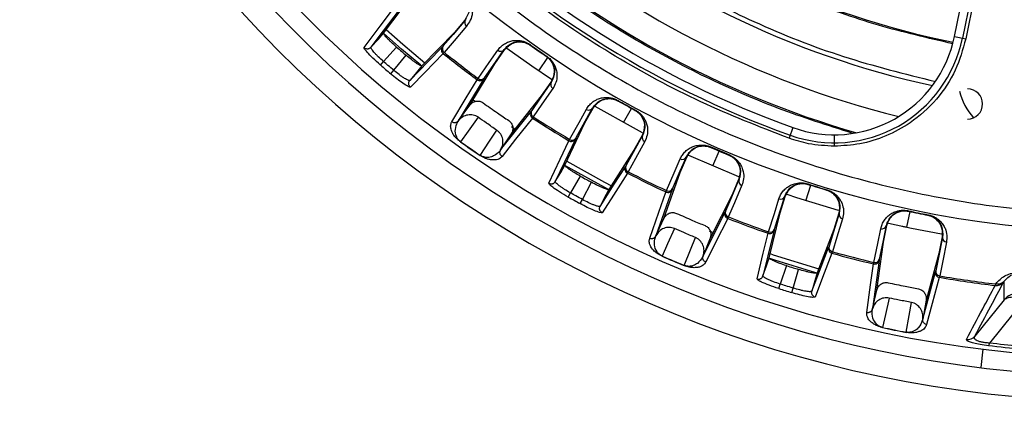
# Model space of a CAD drawing. Header units: millimetres. Extents: x -266 to 52, y 0 to 428.
# Tile 2 of 24: x -202 to -98, y 175 to 215. Entities that reach past the tile are written whole.
import ezdxf

# ---------------------------------------------------------------- set-up
doc = ezdxf.new("R2010")
doc.units = ezdxf.units.MM

msp = doc.modelspace()

# ---------------------------------------------------------------- linework, layer by layer
at = {"color": 7, "linetype": 'Continuous', "lineweight": 25}
for p, q in [((-103.35, 213.17), (-99.58, 231.68)), ((-98.74, 231.51), (-102.51, 213)), ((-98.4, 231.44), (-102.16, 212.93)), ((-163.86, 213.53), (-160.89, 217.49)), ((-155.26, 214.91), (-156.36, 213.61)), ((-155.16, 214.95), (-155.26, 214.91)), ((-156.36, 213.61), (-159.81, 210.07)), ((-103.35, 213.17), (-102.16, 212.93)), ((-162.49, 212.06), (-163.87, 210.53)), ((-148.32, 212.31), (-148.35, 212.27)), ((-162.78, 209.59), (-161.48, 211.19)), ((-157.44, 211.49), (-157.54, 211.37)), ((-152.07, 210.29), (-151.04, 211.76)), ((-147.4, 209.52), (-146.45, 210.94)), ((-146.57, 211.09), (-146.59, 211.06)), ((-164.2, 210.15), (-163.87, 210.53)), ((-154.73, 205.89), (-152.07, 210.29)), ((-163.1, 209.21), (-162.78, 209.59)), ((-153.94, 208.59), (-153.85, 208.72)), ((-161.08, 208.51), (-161.17, 208.5)), ((-153.24, 208.7), (-155.91, 204.26)), ((-146.13, 208.35), (-147.14, 206.88)), ((-146.09, 208.33), (-146.13, 208.35)), ((-147.14, 206.88), (-150.34, 202.85)), ((-155.91, 204.26), (-154.73, 205.89)), ((-154.38, 206.47), (-154.1, 206.27)), ((-139.01, 206.39), (-139.03, 206.36)), ((-151.45, 201.17), (-148.23, 205.22)), ((-147.99, 204.66), (-148.08, 204.53)), ((-142.53, 204.01), (-141.66, 205.58)), ((-138.43, 204.05), (-137.6, 205.56)), ((-137.17, 205.38), (-137.19, 205.34)), ((-155.91, 204.26), (-155.91, 204.26)), ((-150.31, 203.64), (-149.9, 203.37)), ((-144.64, 199.54), (-142.53, 204.01)), ((-120.48, 203.52), (-120.89, 202.39)), ((-150.33, 202.85), (-151.45, 201.17)), ((-136.45, 202.7), (-137.32, 201.13)), ((-136.41, 202.68), (-136.45, 202.7)), ((-116.09, 202.76), (-116.09, 201.55)), ((-144.22, 202.13), (-144.14, 202.27)), ((-129.18, 201.47), (-129.19, 201.43)), ((-153.62, 200.57), (-153.61, 200.58)), ((-151.45, 201.17), (-151.45, 201.16)), ((-137.32, 201.13), (-139.98, 196.96)), ((-132.44, 198.75), (-131.73, 200.39)), ((-126.21, 198.32), (-131.51, 200.58)), ((-128.97, 199.46), (-128.29, 201.04)), ((-127.21, 200.63), (-127.23, 200.59)), ((-143.01, 198.38), (-144.05, 196.6)), ((-137.94, 198.84), (-138.02, 198.7)), ((-134.16, 193.9), (-132.44, 198.75)), ((-142.79, 195.9), (-141.84, 197.73)), ((-126.23, 198.04), (-126.93, 196.39)), ((-126.19, 198.02), (-126.23, 198.04)), ((-119.11, 195.78), (-118.59, 197.42)), ((-118.86, 197.55), (-118.88, 197.51)), ((-144.29, 196.16), (-144.05, 196.6)), ((-133.26, 196.95), (-134.99, 192.07)), ((-133.93, 196.7), (-133.86, 196.85)), ((-126.93, 196.39), (-129.25, 191.8)), ((-121.84, 194.51), (-121.3, 196.22)), ((-116.86, 196.93), (-116.87, 196.89)), ((-143.03, 195.47), (-142.79, 195.9)), ((-140.91, 195.18), (-140.99, 195.16)), ((-129.99, 189.93), (-127.66, 194.55)), ((-123, 189.71), (-121.84, 194.51)), ((-115.62, 194.45), (-116.14, 192.74)), ((-115.57, 194.44), (-115.62, 194.45)), ((-108.09, 194.63), (-108.44, 192.98)), ((-108.24, 194.71), (-108.25, 194.67)), ((-106.15, 194.28), (-106.16, 194.24)), ((-134.99, 192.07), (-134.16, 193.9)), ((-127.32, 194.05), (-127.38, 193.9)), ((-110.89, 191.39), (-110.53, 193.14)), ((-134.99, 192.06), (-134.99, 192.07)), ((-129.35, 192.57), (-128.93, 192.4)), ((-123.11, 192.33), (-123.06, 192.48)), ((-116.14, 192.74), (-117.92, 188.12)), ((-129.24, 191.81), (-129.99, 189.93)), ((-111.59, 186.29), (-110.89, 191.39)), ((-104.66, 191.94), (-105.01, 190.19)), ((-104.62, 191.93), (-104.66, 191.94)), ((-129.99, 189.93), (-130, 189.92)), ((-116.29, 190.37), (-116.34, 190.22)), ((-105.01, 190.19), (-106.36, 185.22)), ((-132, 188.91), (-132, 188.92)), ((-121.17, 188.9), (-121.83, 186.94)), ((-111.33, 189.46), (-112.04, 184.33)), ((-111.93, 189.08), (-111.9, 189.24)), ((-120.46, 186.52), (-119.89, 188.5)), ((-106.72, 183.24), (-105.36, 188.24)), ((-121.98, 186.47), (-121.83, 186.94)), ((-104.92, 187.81), (-104.96, 187.66)), ((-99.04, 186.8), (-98.97, 186.95)), ((-98.1, 187.22), (-98.07, 187.26)), ((-98.07, 185.28), (-98.07, 187.26)), ((-120.6, 186.04), (-120.46, 186.52)), ((-118.47, 186.19), (-118.55, 186.15)), ((-112.04, 184.33), (-111.59, 186.29)), ((-106.36, 185.23), (-106.72, 183.24)), ((-98.07, 185.28), (-101.19, 181.43)), ((-95.85, 185.38), (-99.64, 180.69)), ((-112.04, 184.32), (-112.04, 184.33)), ((-106.72, 183.24), (-106.72, 183.23)), ((-108.48, 181.83), (-108.48, 181.85)), ((-100.33, 180.04), (-100.56, 178.1))]:
    msp.add_line(p, q, dxfattribs=at)
at = {"color": 7, "linetype": 'Continuous', "lineweight": 25, "flags": 128}
for points in [[(-165.91, 212), (-164.22, 214.25), (-162.92, 215.98)], [(-162.22, 216.01), (-163.89, 213.79), (-165.2, 212.04)], [(-155.16, 214.95), (-156.49, 213.39), (-157.54, 212.17)], [(-155.06, 214.28), (-156.38, 212.73), (-157.44, 211.49)], [(-165.2, 212.04), (-164.45, 212.87), (-163.86, 213.53)], [(-159.92, 210.12), (-161.97, 211.84), (-163.88, 213.52)], [(-163.58, 213.92), (-161.81, 212.37), (-159.47, 210.4)], [(-165.2, 211.95), (-165.2, 212.04), (-165.2, 212.04), (-165.2, 212.04)], [(-161.08, 208.51), (-159.14, 210.51), (-157.61, 212.08)], [(-146.06, 208.63), (-148.13, 210.02), (-150.79, 211.91)], [(-148.35, 212.27), (-148.32, 212.26), (-148.3, 212.24)], [(-157.54, 211.37), (-159.46, 209.39), (-161.01, 207.81)], [(-153.85, 208.72), (-152.67, 210.41), (-151.76, 211.71)], [(-153.17, 208.79), (-152, 210.47), (-151.08, 211.79)], [(-151.04, 211.76), (-151.06, 211.78), (-151.08, 211.79)], [(-146.64, 211.08), (-146.61, 211.07), (-146.59, 211.06)], [(-159.81, 210.07), (-160.52, 209.2), (-161.08, 208.51)], [(-156.61, 204.15), (-155.1, 206.66), (-153.94, 208.59)], [(-146.09, 208.33), (-147.25, 206.64), (-148.16, 205.32)], [(-145.92, 207.67), (-147.07, 206), (-147.99, 204.66)], [(-154.73, 205.89), (-154.72, 205.89), (-154.72, 205.9)], [(-143.48, 202.41), (-142.48, 204.2), (-141.7, 205.6)], [(-141.66, 205.58), (-141.68, 205.59), (-141.7, 205.6)], [(-136.41, 202.98), (-137.38, 203.49), (-141.42, 205.75)], [(-153.82, 204.61), (-154.88, 203.16), (-155.7, 202.03)], [(-144.14, 202.27), (-143.14, 204.07), (-142.37, 205.46)], [(-148.08, 204.53), (-149.87, 202.28), (-151.3, 200.47)], [(-153.61, 200.58), (-152.63, 202.07), (-151.85, 203.24)], [(-136.41, 202.68), (-137.4, 200.89), (-138.17, 199.48)], [(-146.34, 197.63), (-145.14, 200.17), (-144.22, 202.13)], [(-143.53, 202.31), (-144.72, 199.79), (-145.66, 197.81)], [(-136.18, 202.04), (-137.16, 200.26), (-137.94, 198.84)], [(-129.19, 201.43), (-129.17, 201.42), (-129.14, 201.41)], [(-133.22, 197.05), (-132.41, 198.93), (-131.77, 200.41)], [(-131.73, 200.39), (-131.75, 200.4), (-131.77, 200.41)], [(-127.28, 200.61), (-127.25, 200.6), (-127.23, 200.59)], [(-145.66, 197.81), (-145.09, 198.78), (-144.64, 199.54)], [(-140.1, 197), (-140.41, 197.16), (-144.66, 199.52)], [(-144.44, 199.98), (-140.43, 197.74), (-139.71, 197.36)], [(-140.91, 195.18), (-139.41, 197.53), (-138.23, 199.37)], [(-133.86, 196.85), (-133.05, 198.74), (-132.42, 200.2)], [(-138.02, 198.7), (-139.5, 196.38), (-140.7, 194.51)], [(-145.63, 197.73), (-145.66, 197.81), (-145.66, 197.81), (-145.66, 197.81)], [(-126.19, 198.02), (-126.99, 196.14), (-127.61, 194.66)], [(-125.89, 197.41), (-126.68, 195.54), (-127.32, 194.05)], [(-118.88, 197.51), (-118.85, 197.51), (-118.83, 197.5)], [(-139.98, 196.96), (-140.5, 195.97), (-140.91, 195.18)], [(-135.65, 191.82), (-134.68, 194.58), (-133.93, 196.7)], [(-122.44, 192.75), (-121.82, 194.7), (-121.34, 196.24)], [(-121.3, 196.22), (-121.32, 196.23), (-121.34, 196.24)], [(-115.64, 194.73), (-120.05, 196.08), (-121.09, 196.43)], [(-116.92, 196.9), (-116.89, 196.9), (-116.87, 196.89)], [(-123.06, 192.48), (-122.44, 194.44), (-121.96, 195.96)], [(-115.57, 194.44), (-116.18, 192.48), (-116.65, 190.95)], [(-134.16, 193.9), (-134.15, 193.9), (-134.15, 193.9)], [(-127.38, 193.9), (-128.67, 191.34), (-129.72, 189.28)], [(-115.22, 193.86), (-115.82, 191.92), (-116.29, 190.37)], [(-111.31, 189.57), (-110.89, 191.57), (-110.57, 193.15)], [(-110.53, 193.14), (-110.55, 193.14), (-110.57, 193.15)], [(-104.73, 192.23), (-107.9, 192.84), (-110.35, 193.37)], [(-133.02, 192.82), (-133.75, 191.2), (-134.34, 189.92)], [(-124.28, 187.5), (-123.62, 190.23), (-123.11, 192.33)], [(-122.47, 192.64), (-123.13, 189.93), (-123.65, 187.81)], [(-111.9, 189.24), (-111.49, 191.25), (-111.16, 192.81)], [(-132, 188.92), (-131.33, 190.58), (-130.81, 191.88)], [(-104.62, 191.93), (-105.02, 189.93), (-105.34, 188.35)], [(-104.2, 191.39), (-104.6, 189.4), (-104.92, 187.81)], [(-122.9, 190.18), (-122.56, 190.06), (-117.73, 188.56)], [(-118.47, 186.19), (-117.47, 188.79), (-116.69, 190.83)], [(-116.34, 190.22), (-117.33, 187.64), (-118.13, 185.57)], [(-123.65, 187.81), (-123.29, 188.87), (-123, 189.71)], [(-118.03, 188.13), (-122.4, 189.48), (-123.02, 189.69)], [(-112.64, 183.95), (-112.24, 186.85), (-111.93, 189.08)], [(-117.92, 188.12), (-118.23, 187.04), (-118.47, 186.19)], [(-123.61, 187.73), (-123.65, 187.81), (-123.65, 187.81), (-123.65, 187.81)], [(-104.96, 187.66), (-105.71, 184.89), (-106.31, 182.66)], [(-98.97, 186.95), (-98.96, 186.97), (-98.94, 186.99)], [(-111.59, 186.29), (-111.59, 186.29), (-111.59, 186.3)], [(-110.26, 185.47), (-110.66, 183.73), (-110.97, 182.36)], [(-108.48, 181.85), (-108.16, 183.61), (-107.91, 184.99)]]:
    msp.add_lwpolyline(points, dxfattribs=at)
at = {"color": 7, "linetype": 'Continuous', "lineweight": 25}
for centre, radius, start, end in [((-85.47, 301.03), 126.5, 187.2091, 353.19), ((-85.47, 301.03), 123.85, 186.9563, 353.0437), ((-85.47, 301.03), 121.89, 187.0686, 352.9314), ((-85.47, 301.03), 121.89, 187.0689, 352.9311), ((-85.47, 301.03), 108.52, 187.9447, 352.0553), ((-85.47, 301.03), 104.45, 199.7497, 250.2503), ((-85.47, 301.03), 103.6, 199.7497, 250.2503), ((-85.47, 301.03), 90.29, 230.9145, 258.4903), ((-85.47, 301.03), 95.23, 230.1613, 257.7489), ((-85.47, 301.03), 99.23, 229.4434, 256.1282), ((-85.47, 301.03), 102.05, 228.7748, 253.9142), ((-154.78, 214.67), 0.483, 143.6179, 233.3501), ((-116.09, 215.76), 13.85, 250.2503, 348.5), ((-116.09, 215.76), 13, 250.2503, 348.5), ((-157.23, 211.76), 0.499, 140.9457, 231.2871), ((-157.15, 211.88), 0.483, 143.6151, 233.3043), ((-85.47, 301.03), 108.73, 234.6862, 235.8106), ((-85.47, 301.03), 115.03, 231.207, 233.4746), ((-85.47, 301.03), 114.87, 231.2095, 233.4721), ((-151.45, 212.09), 0.483, 231.3326, 321.0719), ((-85.47, 301.03), 120.23, 229.099, 229.7849), ((-153.54, 209.1), 0.483, 231.3785, 321.0748), ((-153.64, 208.99), 0.499, 233.3945, 323.7446), ((-145.67, 208.08), 0.483, 149.4249, 239.1642), ((-96.8, 208.72), 6.15, 192.4929, 222.5748), ((-101.97, 206.03), 1.6, 270, 90), ((-142.1, 205.86), 0.483, 237.1468, 326.8788), ((-85.47, 301.03), 108.77, 240.5017, 241.608), ((-85.47, 301.03), 108.73, 240.5017, 241.608), ((-147.81, 204.95), 0.499, 146.7521, 237.1022), ((-147.75, 205.08), 0.483, 149.422, 239.1183), ((-85.47, 301.03), 114.87, 237.0247, 239.2873), ((-85.47, 301.03), 115.03, 237.0222, 239.2897), ((-135.98, 202.48), 0.483, 155.2308, 244.9629), ((-85.47, 301.03), 121.4, 234.6481, 235.8487), ((-85.47, 301.03), 121.38, 234.6481, 235.8487), ((-143.96, 202.56), 0.499, 239.2096, 329.5511), ((-143.88, 202.67), 0.483, 237.1924, 326.8817), ((-85.47, 301.03), 108.73, 246.2991, 247.4235), ((-132.2, 200.63), 0.483, 242.9455, 332.6848), ((-137.79, 199.14), 0.499, 152.5586, 242.9), ((-137.74, 199.28), 0.483, 155.228, 244.9172), ((-85.47, 301.03), 115.03, 242.8199, 245.0875), ((-85.47, 301.03), 114.87, 242.8224, 245.085), ((-125.73, 197.86), 0.483, 161.0378, 250.7771), ((-85.47, 301.03), 108.73, 252.1146, 253.2209), ((-133.72, 197.15), 0.499, 245.0074, 335.3575), ((-133.65, 197.28), 0.483, 242.9914, 332.6877), ((-121.79, 196.41), 0.483, 248.7597, 338.4918), ((-85.47, 301.03), 120.23, 240.7119, 241.3978), ((-127.2, 194.37), 0.499, 158.365, 248.7151), ((-127.16, 194.5), 0.483, 161.0349, 250.7312), ((-115.1, 194.33), 0.483, 166.8437, 256.5758), ((-85.47, 301.03), 108.77, 257.912, 259.0364), ((-85.47, 301.03), 108.73, 257.912, 259.0364), ((-85.47, 301.03), 115.03, 248.6351, 250.9027), ((-85.47, 301.03), 114.87, 248.6376, 250.9002), ((-111.03, 193.28), 0.483, 254.5584, 344.2977), ((-122.94, 192.8), 0.499, 250.8225, 341.164), ((-122.88, 192.93), 0.483, 248.8053, 338.4946), ((-104.14, 191.87), 0.483, 172.6507, 262.39), ((-116.21, 190.7), 0.499, 164.1715, 254.5129), ((-116.18, 190.84), 0.483, 166.8409, 256.5301), ((-85.47, 301.03), 115.03, 254.4328, 256.7004), ((-85.47, 301.03), 114.87, 254.4353, 256.6979), ((-85.47, 301.03), 121.38, 246.261, 247.4616), ((-85.47, 301.03), 121.4, 246.261, 247.4616), ((-111.82, 189.57), 0.499, 256.6203, 346.9704), ((-111.77, 189.7), 0.483, 254.6043, 344.3006), ((-104.87, 188.15), 0.499, 169.978, 260.328), ((-104.86, 188.29), 0.483, 172.6478, 262.3441), ((-85.47, 301.03), 115.03, 260.248, 263.2273), ((-85.47, 301.03), 114.87, 260.2505, 263.2492), ((-98.91, 187.79), 0.996, 262.9282, 319.8097), ((-98.76, 187.82), 0.89, 256.145, 317.8886), ((-98.73, 187.86), 0.89, 256.1552, 317.8888), ((-85.47, 301.03), 120.23, 252.3248, 253.0107), ((-96.54, 183.99), 2, 89.996, 139.9773), ((-85.47, 301.03), 121.38, 257.8739, 259.0745), ((-85.47, 301.03), 121.4, 257.8739, 259.0745), ((-101.95, 182.07), 0.996, 261.826, 319.8088), ((-100.25, 180.78), 0.62, 323.1855, 351.5954)]:
    msp.add_arc(centre, radius, start, end, dxfattribs=at)
for points, knots in [([(-190.99, 286.03), (-190.8, 284.55), (-190.2, 279.7), (-188.15, 271.55), (-184.82, 261.62), (-180.38, 251.89), (-174.91, 242.51), (-168.44, 233.65), (-161.05, 225.45), (-152.85, 218.06), (-143.99, 211.59), (-134.61, 206.12), (-124.88, 201.69), (-114.96, 198.32), (-105.01, 195.99), (-95.18, 194.59), (-88.67, 194.42), (-85.47, 194.34)], [0, 0, 0, 0, 0.029223, 0.096217, 0.164912, 0.235031, 0.306257, 0.378241, 0.450609, 0.522978, 0.594962, 0.666187, 0.736306, 0.805001, 0.871996, 0.937057, 1, 1, 1, 1]), ([(-120.89, 202.39), (-124.03, 203.62), (-130.37, 206.09), (-139.43, 210.99), (-148.09, 216.76), (-156.18, 223.43), (-163.53, 230.84), (-170.07, 238.87), (-175.69, 247.39), (-180.48, 256.3), (-182.91, 262.52), (-184.11, 265.61)], [0, 0, 0, 0, 0.109606, 0.221, 0.3337, 0.44719, 0.560921, 0.672343, 0.78298, 0.89235, 1, 1, 1, 1]), ([(-103.53, 212.4), (-106.17, 213.01), (-111.47, 214.23), (-119.19, 216.97), (-127.09, 220.56), (-135.04, 225.11), (-140.14, 229.01), (-142.67, 230.96)], [0, 0, 0, 0, 0.185963, 0.372892, 0.560277, 0.780846, 1, 1, 1, 1]), ([(-146.44, 228.53), (-144.2, 226.74), (-139.71, 223.16), (-132.38, 218.58), (-124.21, 214.42), (-115.21, 210.85), (-108.64, 209.22), (-105.36, 208.41)], [0, 0, 0, 0, 0.185951, 0.372884, 0.560282, 0.78086, 1, 1, 1, 1]), ([(-114.12, 202.91), (-116.76, 203.75), (-122.06, 205.43), (-129.73, 208.77), (-137.56, 212.93), (-145.44, 218), (-150.48, 222.2), (-153, 224.29)], [0, 0, 0, 0, 0.18609, 0.372972, 0.560226, 0.780692, 1, 1, 1, 1]), ([(-155.43, 217.75), (-155.39, 217.71), (-155.31, 217.63), (-155.15, 217.45), (-154.94, 217.15), (-154.74, 216.61), (-154.72, 215.74), (-155.04, 215.24), (-155.26, 214.91)], [0, 0, 0, 0, 0.028983, 0.058872, 0.125996, 0.251265, 0.502031, 1, 1, 1, 1]), ([(-155.3, 217.83), (-155.18, 217.72), (-154.96, 217.51), (-154.75, 217.19), (-154.6, 216.89), (-154.49, 216.53), (-154.42, 216.11), (-154.45, 215.52), (-154.63, 214.87), (-154.92, 214.48), (-155.06, 214.28)], [0, 0, 0, 0, 0.062064, 0.12543, 0.183887, 0.25089, 0.367326, 0.501838, 0.750742, 1, 1, 1, 1]), ([(-162.49, 212.06), (-162.69, 212.23), (-162.98, 212.49), (-163.31, 212.82), (-163.59, 213.11), (-163.85, 213.42), (-163.86, 213.49), (-163.86, 213.53)], [0, 0, 0, 0, 0.2428375, 0.3700598, 0.5008463, 0.750309, 1, 1, 1, 1]), ([(-102.16, 212.93), (-102.48, 211.8), (-103.12, 209.49), (-105.18, 206.42), (-107.76, 204.08), (-110.58, 202.56), (-113.32, 201.71), (-115.18, 201.6), (-116.09, 201.55)], [0, 0, 0, 0, 0.179611, 0.368345, 0.56202, 0.713033, 0.859843, 1, 1, 1, 1]), ([(-165.91, 212), (-165.86, 211.96), (-165.78, 211.91), (-165.65, 211.87), (-165.55, 211.87), (-165.45, 211.88), (-165.32, 211.93), (-165.25, 211.99), (-165.2, 212.04)], [0, 0, 0, 0, 0.2394117, 0.3683318, 0.5000003, 0.6316688, 0.7605887, 1, 1, 1, 1]), ([(-164.2, 210.15), (-164.47, 210.4), (-165.02, 210.89), (-165.59, 211.49), (-165.9, 211.88), (-165.91, 211.96), (-165.91, 212)], [0, 0, 0, 0, 0.27982, 0.559169, 0.779392, 1, 1, 1, 1]), ([(-163.87, 210.53), (-164.06, 210.7), (-164.35, 210.95), (-164.68, 211.29), (-164.96, 211.59), (-165.14, 211.82), (-165.19, 211.92), (-165.2, 211.95)], [0, 0, 0, 0, 0.286768, 0.437694, 0.593337, 0.889454, 1, 1, 1, 1]), ([(-162.49, 212.06), (-162.31, 211.9), (-161.97, 211.61), (-161.63, 211.32), (-161.48, 211.19)], [0, 0, 0, 0, 0.56, 1, 1, 1, 1]), ([(-157.54, 212.17), (-157.56, 212.14), (-157.59, 212.1), (-157.61, 212.08), (-157.61, 212.08)], [0, 0, 0, 0, 0.55966, 1, 1, 1, 1]), ([(-151.76, 211.71), (-151.66, 211.84), (-151.46, 212.09), (-151.07, 212.39), (-150.64, 212.61), (-150.18, 212.74), (-149.76, 212.78), (-149.39, 212.74), (-149.06, 212.67), (-148.7, 212.54), (-148.44, 212.38), (-148.32, 212.31)], [0, 0, 0, 0, 0.1672206, 0.3357284, 0.4983192, 0.6321139, 0.7482769, 0.8152709, 0.874092, 0.9408708, 1, 1, 1, 1]), ([(-151.08, 211.79), (-150.82, 212.07), (-150.44, 212.49), (-149.61, 212.67), (-149.05, 212.61), (-148.71, 212.48), (-148.5, 212.37), (-148.4, 212.31), (-148.35, 212.27)], [0, 0, 0, 0, 0.513824, 0.766382, 0.887902, 0.945467, 0.973036, 1, 1, 1, 1]), ([(-151.04, 211.76), (-150.78, 212.04), (-150.39, 212.46), (-149.56, 212.64), (-148.99, 212.57), (-148.65, 212.44), (-148.44, 212.34), (-148.35, 212.27), (-148.3, 212.24)], [0, 0, 0, 0, 0.4973011, 0.7477963, 0.8735255, 0.9404648, 0.9706276, 1, 1, 1, 1]), ([(-148.35, 212.27), (-148.02, 212.04), (-147.44, 211.63), (-146.85, 211.23), (-146.59, 211.06)], [0, 0, 0, 0, 0.56, 1, 1, 1, 1]), ([(-159.81, 210.07), (-159.85, 210.07), (-159.93, 210.06), (-160.27, 210.27), (-160.61, 210.5), (-160.98, 210.78), (-161.28, 211.03), (-161.48, 211.19)], [0, 0, 0, 0, 0.250253, 0.499605, 0.630271, 0.757378, 1, 1, 1, 1]), ([(-146.64, 211.08), (-146.59, 211.05), (-146.5, 210.99), (-146.33, 210.83), (-146.09, 210.56), (-145.83, 210.05), (-145.7, 209.21), (-145.95, 208.69), (-146.13, 208.35)], [0, 0, 0, 0, 0.029287, 0.059353, 0.126025, 0.251323, 0.501935, 1, 1, 1, 1]), ([(-146.59, 211.06), (-146.54, 211.02), (-146.45, 210.95), (-146.27, 210.79), (-146.03, 210.51), (-145.78, 210.01), (-145.66, 209.17), (-145.92, 208.67), (-146.09, 208.33)], [0, 0, 0, 0, 0.0270283, 0.0546311, 0.1120215, 0.2334594, 0.4863789, 1, 1, 1, 1]), ([(-146.57, 211.09), (-146.46, 211), (-146.22, 210.82), (-145.97, 210.53), (-145.79, 210.25), (-145.63, 209.91), (-145.51, 209.5), (-145.46, 208.93), (-145.56, 208.29), (-145.8, 207.87), (-145.92, 207.67)], [0, 0, 0, 0, 0.0590467, 0.125735, 0.1844623, 0.2514116, 0.367628, 0.5016236, 0.7502705, 1, 1, 1, 1]), ([(-162.78, 209.59), (-162.98, 209.77), (-163.35, 210.08), (-163.71, 210.39), (-163.87, 210.53)], [0, 0, 0, 0, 0.56, 1, 1, 1, 1]), ([(-161.01, 207.81), (-161.07, 207.81), (-161.19, 207.81), (-161.76, 208.17), (-162.43, 208.66), (-162.88, 209.03), (-163.1, 209.21)], [0, 0, 0, 0, 0.280377, 0.559712, 0.779882, 1, 1, 1, 1]), ([(-161.17, 208.5), (-161.2, 208.51), (-161.3, 208.54), (-161.56, 208.68), (-161.91, 208.91), (-162.28, 209.19), (-162.58, 209.43), (-162.78, 209.59)], [0, 0, 0, 0, 0.110502, 0.40664, 0.562298, 0.713231, 1, 1, 1, 1]), ([(-153.17, 208.79), (-153.19, 208.77), (-153.22, 208.72), (-153.23, 208.7), (-153.24, 208.7)], [0, 0, 0, 0, 0.559639, 1, 1, 1, 1]), ([(-161.01, 207.81), (-161.05, 207.85), (-161.12, 207.92), (-161.17, 208.04), (-161.2, 208.14), (-161.2, 208.25), (-161.17, 208.38), (-161.12, 208.46), (-161.08, 208.51)], [0, 0, 0, 0, 0.239379, 0.368293, 0.499962, 0.631636, 0.760566, 1, 1, 1, 1]), ([(-142.37, 205.46), (-142.28, 205.59), (-142.11, 205.86), (-141.76, 206.2), (-141.35, 206.47), (-140.9, 206.64), (-140.49, 206.72), (-140.11, 206.72), (-139.78, 206.68), (-139.4, 206.59), (-139.14, 206.46), (-139.01, 206.39)], [0, 0, 0, 0, 0.167121, 0.335364, 0.497583, 0.631728, 0.748173, 0.815203, 0.874056, 0.940854, 1, 1, 1, 1]), ([(-154.72, 205.9), (-154.63, 206), (-154.45, 206.19), (-154.07, 206.34), (-153.73, 206.34), (-153.48, 206.26), (-153.37, 206.18), (-153.31, 206.15)], [0, 0, 0, 0, 0.25034, 0.499759, 0.749142, 0.874835, 1, 1, 1, 1]), ([(-153.31, 206.15), (-152.81, 205.79), (-151.91, 205.15), (-150.99, 204.54), (-150.59, 204.26)], [0, 0, 0, 0, 0.559999, 1, 1, 1, 1]), ([(-141.7, 205.6), (-141.47, 205.9), (-141.13, 206.36), (-140.33, 206.62), (-139.77, 206.62), (-139.41, 206.53), (-139.19, 206.44), (-139.08, 206.39), (-139.03, 206.36)], [0, 0, 0, 0, 0.5130671, 0.7662611, 0.8878458, 0.9453059, 0.9729409, 1, 1, 1, 1]), ([(-141.66, 205.58), (-141.43, 205.88), (-141.08, 206.34), (-140.27, 206.6), (-139.7, 206.59), (-139.35, 206.5), (-139.13, 206.41), (-139.03, 206.36), (-138.98, 206.33)], [0, 0, 0, 0, 0.497302, 0.747797, 0.873526, 0.940464, 0.970627, 1, 1, 1, 1]), ([(-153.82, 204.61), (-153.91, 204.66), (-154.07, 204.77), (-154.44, 204.88), (-154.94, 204.89), (-155.5, 204.69), (-155.77, 204.41), (-155.91, 204.26)], [0, 0, 0, 0, 0.125465, 0.251186, 0.500358, 0.750057, 1, 1, 1, 1]), ([(-151.85, 203.24), (-152.22, 203.49), (-152.88, 203.95), (-153.54, 204.41), (-153.82, 204.61)], [0, 0, 0, 0, 0.559999, 1, 1, 1, 1]), ([(-148.16, 205.32), (-148.18, 205.29), (-148.21, 205.25), (-148.23, 205.23), (-148.23, 205.22)], [0, 0, 0, 0, 0.560143, 1, 1, 1, 1]), ([(-137.24, 205.37), (-137.19, 205.34), (-137.09, 205.28), (-136.91, 205.15), (-136.64, 204.9), (-136.33, 204.42), (-136.12, 203.59), (-136.32, 203.06), (-136.45, 202.7)], [0, 0, 0, 0, 0.029288, 0.059353, 0.126025, 0.251323, 0.501935, 1, 1, 1, 1]), ([(-137.19, 205.34), (-137.14, 205.31), (-137.03, 205.25), (-136.85, 205.11), (-136.58, 204.86), (-136.28, 204.38), (-136.07, 203.56), (-136.28, 203.03), (-136.41, 202.68)], [0, 0, 0, 0, 0.0271316, 0.0545648, 0.1117283, 0.2328586, 0.4861498, 1, 1, 1, 1]), ([(-137.17, 205.38), (-137.05, 205.31), (-136.8, 205.15), (-136.52, 204.88), (-136.31, 204.62), (-136.12, 204.3), (-135.96, 203.91), (-135.85, 203.34), (-135.89, 202.69), (-136.08, 202.26), (-136.18, 202.04)], [0, 0, 0, 0, 0.058953, 0.125513, 0.184149, 0.250987, 0.367434, 0.501751, 0.750786, 1, 1, 1, 1]), ([(-155.71, 202.02), (-155.75, 202.05), (-155.84, 202.11), (-155.95, 202.2), (-156.05, 202.3), (-156.15, 202.4), (-156.25, 202.51), (-156.37, 202.65), (-156.48, 202.81), (-156.59, 203.01), (-156.68, 203.24), (-156.76, 203.55), (-156.75, 203.87), (-156.66, 204.06), (-156.61, 204.15)], [0, 0, 0, 0, 0.011715, 0.02535, 0.042264, 0.063186, 0.091791, 0.125922, 0.188493, 0.250824, 0.366653, 0.500345, 0.750124, 1, 1, 1, 1]), ([(-156.61, 204.15), (-156.55, 204.12), (-156.47, 204.07), (-156.34, 204.05), (-156.26, 204.06), (-156.18, 204.07), (-156.1, 204.1), (-156, 204.16), (-155.95, 204.22), (-155.91, 204.26)], [0, 0, 0, 0, 0.242415, 0.371253, 0.501733, 0.564129, 0.671423, 0.819818, 1, 1, 1, 1]), ([(-155.7, 202.03), (-155.72, 202.04), (-155.76, 202.07), (-155.82, 202.13), (-156.02, 202.32), (-156.26, 202.8), (-156.3, 203.45), (-156.11, 203.88), (-156, 204.12)], [0, 0, 0, 0, 0.0061289, 0.0125199, 0.0262459, 0.116739, 0.4933043, 1, 1, 1, 1]), ([(-156, 204.12), (-155.97, 204.16), (-155.94, 204.22), (-155.92, 204.24), (-155.92, 204.25)], [0, 0, 0, 0, 0.64599, 1, 1, 1, 1]), ([(-155.92, 204.25), (-155.92, 204.25), (-155.92, 204.25), (-155.92, 204.25), (-155.91, 204.26)], [0, 0, 0, 0, 0.500001, 1, 1, 1, 1]), ([(-150.59, 204.26), (-150.49, 204.18), (-150.34, 204.05), (-150.22, 203.81), (-150.15, 203.55), (-150.15, 203.21), (-150.27, 202.97), (-150.33, 202.85)], [0, 0, 0, 0, 0.238252, 0.369358, 0.500716, 0.750235, 1, 1, 1, 1]), ([(-151.45, 201.16), (-151.37, 201.34), (-151.19, 201.69), (-151.2, 202.29), (-151.38, 202.75), (-151.62, 203.06), (-151.77, 203.18), (-151.85, 203.24)], [0, 0, 0, 0, 0.250365, 0.49979, 0.749195, 0.874833, 1, 1, 1, 1]), ([(-155.71, 202.02), (-155.71, 202.02), (-155.71, 202.02), (-155.7, 202.03), (-155.7, 202.03)], [0, 0, 0, 0, 0.559968, 1, 1, 1, 1]), ([(-143.48, 202.41), (-143.49, 202.38), (-143.52, 202.33), (-143.53, 202.31), (-143.53, 202.31)], [0, 0, 0, 0, 0.559638, 1, 1, 1, 1]), ([(-132.42, 200.2), (-132.35, 200.34), (-132.21, 200.63), (-131.89, 201), (-131.51, 201.31), (-131.08, 201.52), (-130.68, 201.64), (-130.31, 201.68), (-129.97, 201.68), (-129.59, 201.63), (-129.31, 201.52), (-129.18, 201.47)], [0, 0, 0, 0, 0.1672206, 0.3357284, 0.4983192, 0.6321139, 0.7482769, 0.8152709, 0.874092, 0.9408708, 1, 1, 1, 1]), ([(-131.77, 200.41), (-131.58, 200.73), (-131.28, 201.22), (-130.51, 201.56), (-129.95, 201.62), (-129.59, 201.56), (-129.36, 201.5), (-129.25, 201.45), (-129.19, 201.43)], [0, 0, 0, 0, 0.513824, 0.766382, 0.887902, 0.945467, 0.973036, 1, 1, 1, 1]), ([(-131.73, 200.39), (-131.53, 200.72), (-131.23, 201.21), (-130.46, 201.55), (-129.89, 201.59), (-129.52, 201.54), (-129.3, 201.48), (-129.2, 201.43), (-129.14, 201.41)], [0, 0, 0, 0, 0.4973011, 0.7477963, 0.8735255, 0.9404648, 0.9706276, 1, 1, 1, 1]), ([(-129.19, 201.43), (-128.83, 201.27), (-128.18, 200.99), (-127.52, 200.71), (-127.23, 200.59)], [0, 0, 0, 0, 0.56, 1, 1, 1, 1]), ([(-116.09, 201.55), (-117, 201.6), (-118.64, 201.68), (-120.2, 202.17), (-120.89, 202.39)], [0, 0, 0, 0, 0.559941, 1, 1, 1, 1]), ([(-151.3, 200.47), (-151.35, 200.42), (-151.44, 200.31), (-151.64, 200.19), (-151.85, 200.12), (-152.06, 200.09), (-152.24, 200.09), (-152.42, 200.1), (-152.61, 200.13), (-152.79, 200.17), (-152.97, 200.23), (-153.14, 200.3), (-153.3, 200.38), (-153.49, 200.48), (-153.58, 200.54), (-153.62, 200.57)], [0, 0, 0, 0, 0.167566, 0.336422, 0.499725, 0.590815, 0.673973, 0.749281, 0.811617, 0.874194, 0.908303, 0.936935, 0.974643, 0.98828, 1, 1, 1, 1]), ([(-151.55, 201.03), (-151.74, 200.84), (-152.02, 200.56), (-152.57, 200.37), (-152.94, 200.35), (-153.19, 200.39), (-153.36, 200.45), (-153.48, 200.5), (-153.55, 200.54), (-153.59, 200.57), (-153.61, 200.58)], [0, 0, 0, 0, 0.506374, 0.758088, 0.883, 0.944303, 0.973771, 0.987488, 0.993875, 1, 1, 1, 1]), ([(-151.46, 201.15), (-151.46, 201.14), (-151.48, 201.13), (-151.52, 201.07), (-151.55, 201.03)], [0, 0, 0, 0, 0.354009, 1, 1, 1, 1]), ([(-151.3, 200.47), (-151.35, 200.51), (-151.45, 200.6), (-151.53, 200.77), (-151.53, 200.93), (-151.51, 201.06), (-151.47, 201.13), (-151.45, 201.16)], [0, 0, 0, 0, 0.24405, 0.499443, 0.71532, 0.849175, 1, 1, 1, 1]), ([(-151.45, 201.16), (-151.45, 201.16), (-151.46, 201.16), (-151.46, 201.15), (-151.46, 201.15)], [0, 0, 0, 0, 0.499999, 1, 1, 1, 1]), ([(-127.28, 200.61), (-127.23, 200.59), (-127.13, 200.55), (-126.93, 200.43), (-126.64, 200.21), (-126.28, 199.76), (-125.98, 198.96), (-126.13, 198.41), (-126.23, 198.04)], [0, 0, 0, 0, 0.029287, 0.059353, 0.126025, 0.251323, 0.501935, 1, 1, 1, 1]), ([(-127.23, 200.59), (-127.18, 200.57), (-127.06, 200.52), (-126.86, 200.4), (-126.57, 200.17), (-126.22, 199.73), (-125.94, 198.94), (-126.09, 198.39), (-126.19, 198.02)], [0, 0, 0, 0, 0.027028, 0.054631, 0.112021, 0.233459, 0.486379, 1, 1, 1, 1]), ([(-127.21, 200.63), (-127.09, 200.57), (-126.82, 200.44), (-126.52, 200.2), (-126.28, 199.96), (-126.05, 199.67), (-125.86, 199.29), (-125.69, 198.74), (-125.67, 198.09), (-125.81, 197.64), (-125.89, 197.41)], [0, 0, 0, 0, 0.0590467, 0.125735, 0.1844623, 0.2514116, 0.367628, 0.5016236, 0.7502705, 1, 1, 1, 1]), ([(-143.01, 198.38), (-143.23, 198.51), (-143.57, 198.7), (-143.96, 198.95), (-144.3, 199.19), (-144.61, 199.43), (-144.63, 199.51), (-144.64, 199.54)], [0, 0, 0, 0, 0.242837, 0.37006, 0.500846, 0.750309, 1, 1, 1, 1]), ([(-138.17, 199.48), (-138.19, 199.45), (-138.22, 199.4), (-138.23, 199.38), (-138.23, 199.37)], [0, 0, 0, 0, 0.55966, 1, 1, 1, 1]), ([(-143.01, 198.38), (-142.79, 198.26), (-142.4, 198.04), (-142.01, 197.82), (-141.84, 197.73)], [0, 0, 0, 0, 0.56, 1, 1, 1, 1]), ([(-146.34, 197.63), (-146.28, 197.61), (-146.19, 197.57), (-146.06, 197.56), (-145.96, 197.57), (-145.86, 197.61), (-145.75, 197.68), (-145.69, 197.76), (-145.66, 197.81)], [0, 0, 0, 0, 0.239412, 0.368332, 0.5, 0.631669, 0.760589, 1, 1, 1, 1]), ([(-144.29, 196.16), (-144.61, 196.35), (-145.25, 196.72), (-145.93, 197.19), (-146.31, 197.51), (-146.33, 197.59), (-146.34, 197.63)], [0, 0, 0, 0, 0.27982, 0.559169, 0.779392, 1, 1, 1, 1]), ([(-144.05, 196.6), (-144.27, 196.73), (-144.6, 196.92), (-144.99, 197.18), (-145.33, 197.42), (-145.55, 197.61), (-145.62, 197.7), (-145.63, 197.73)], [0, 0, 0, 0, 0.286768, 0.437694, 0.593337, 0.889453, 1, 1, 1, 1]), ([(-139.98, 196.96), (-140.02, 196.96), (-140.09, 196.94), (-140.47, 197.07), (-140.84, 197.23), (-141.27, 197.43), (-141.61, 197.61), (-141.84, 197.73)], [0, 0, 0, 0, 0.250253, 0.499605, 0.630271, 0.757378, 1, 1, 1, 1]), ([(-121.96, 195.96), (-121.91, 196.11), (-121.79, 196.41), (-121.52, 196.81), (-121.17, 197.15), (-120.77, 197.41), (-120.38, 197.57), (-120.01, 197.65), (-119.67, 197.68), (-119.29, 197.67), (-119, 197.59), (-118.86, 197.55)], [0, 0, 0, 0, 0.167121, 0.335364, 0.497583, 0.631728, 0.748173, 0.815203, 0.874056, 0.940854, 1, 1, 1, 1]), ([(-121.34, 196.24), (-121.18, 196.58), (-120.93, 197.09), (-120.2, 197.51), (-119.65, 197.62), (-119.28, 197.61), (-119.05, 197.57), (-118.93, 197.53), (-118.88, 197.51)], [0, 0, 0, 0, 0.513067, 0.766261, 0.887846, 0.945306, 0.972941, 1, 1, 1, 1]), ([(-121.3, 196.22), (-121.13, 196.57), (-120.88, 197.08), (-120.14, 197.5), (-119.58, 197.61), (-119.22, 197.59), (-118.99, 197.55), (-118.88, 197.51), (-118.83, 197.5)], [0, 0, 0, 0, 0.497302, 0.747797, 0.873526, 0.940464, 0.970627, 1, 1, 1, 1]), ([(-118.88, 197.51), (-118.5, 197.4), (-117.84, 197.18), (-117.17, 196.98), (-116.87, 196.89)], [0, 0, 0, 0, 0.56, 1, 1, 1, 1]), ([(-142.79, 195.9), (-143.03, 196.03), (-143.45, 196.26), (-143.86, 196.5), (-144.05, 196.6)], [0, 0, 0, 0, 0.56, 1, 1, 1, 1]), ([(-133.22, 197.05), (-133.23, 197.03), (-133.25, 196.97), (-133.26, 196.95), (-133.26, 196.95)], [0, 0, 0, 0, 0.559639, 1, 1, 1, 1]), ([(-116.92, 196.9), (-116.87, 196.89), (-116.76, 196.85), (-116.55, 196.76), (-116.24, 196.56), (-115.84, 196.16), (-115.47, 195.39), (-115.56, 194.83), (-115.62, 194.45)], [0, 0, 0, 0, 0.029288, 0.059353, 0.126025, 0.251323, 0.501935, 1, 1, 1, 1]), ([(-116.87, 196.89), (-116.81, 196.87), (-116.7, 196.83), (-116.49, 196.73), (-116.18, 196.54), (-115.78, 196.13), (-115.42, 195.37), (-115.51, 194.81), (-115.57, 194.44)], [0, 0, 0, 0, 0.027132, 0.054565, 0.111728, 0.232859, 0.48615, 1, 1, 1, 1]), ([(-116.86, 196.93), (-116.73, 196.88), (-116.44, 196.78), (-116.12, 196.58), (-115.86, 196.36), (-115.61, 196.09), (-115.37, 195.73), (-115.16, 195.2), (-115.06, 194.55), (-115.16, 194.09), (-115.22, 193.86)], [0, 0, 0, 0, 0.058953, 0.125513, 0.184149, 0.250987, 0.367434, 0.501751, 0.750786, 1, 1, 1, 1]), ([(-140.7, 194.51), (-140.76, 194.5), (-140.88, 194.48), (-141.51, 194.72), (-142.26, 195.06), (-142.78, 195.33), (-143.03, 195.47)], [0, 0, 0, 0, 0.280377, 0.559712, 0.779882, 1, 1, 1, 1]), ([(-140.99, 195.16), (-141.02, 195.16), (-141.13, 195.17), (-141.41, 195.26), (-141.8, 195.41), (-142.22, 195.6), (-142.57, 195.79), (-142.79, 195.9)], [0, 0, 0, 0, 0.110502, 0.40664, 0.562298, 0.713231, 1, 1, 1, 1]), ([(-140.7, 194.51), (-140.75, 194.55), (-140.83, 194.6), (-140.91, 194.71), (-140.95, 194.8), (-140.97, 194.9), (-140.97, 195.04), (-140.93, 195.13), (-140.91, 195.18)], [0, 0, 0, 0, 0.239379, 0.368293, 0.499962, 0.631636, 0.760566, 1, 1, 1, 1]), ([(-134.15, 193.9), (-134.08, 194.02), (-133.95, 194.25), (-133.6, 194.47), (-133.27, 194.53), (-133.01, 194.51), (-132.88, 194.46), (-132.82, 194.44)], [0, 0, 0, 0, 0.25034, 0.499759, 0.749142, 0.874835, 1, 1, 1, 1]), ([(-132.82, 194.44), (-132.26, 194.19), (-131.25, 193.74), (-130.23, 193.32), (-129.78, 193.14)], [0, 0, 0, 0, 0.559999, 1, 1, 1, 1]), ([(-127.61, 194.66), (-127.63, 194.63), (-127.65, 194.58), (-127.66, 194.56), (-127.66, 194.55)], [0, 0, 0, 0, 0.560143, 1, 1, 1, 1]), ([(-111.16, 192.81), (-111.12, 192.97), (-111.04, 193.28), (-110.8, 193.71), (-110.49, 194.08), (-110.12, 194.38), (-109.75, 194.58), (-109.39, 194.69), (-109.06, 194.76), (-108.68, 194.78), (-108.38, 194.73), (-108.24, 194.71)], [0, 0, 0, 0, 0.167221, 0.335728, 0.498319, 0.632114, 0.748277, 0.815271, 0.874092, 0.940871, 1, 1, 1, 1]), ([(-110.57, 193.15), (-110.44, 193.51), (-110.25, 194.04), (-109.57, 194.53), (-109.03, 194.7), (-108.66, 194.72), (-108.43, 194.7), (-108.31, 194.68), (-108.25, 194.67)], [0, 0, 0, 0, 0.513824, 0.766382, 0.887902, 0.945467, 0.973036, 1, 1, 1, 1]), ([(-110.53, 193.14), (-110.4, 193.5), (-110.2, 194.04), (-109.51, 194.53), (-108.96, 194.69), (-108.59, 194.71), (-108.36, 194.69), (-108.25, 194.67), (-108.2, 194.66)], [0, 0, 0, 0, 0.497301, 0.747796, 0.873525, 0.940465, 0.970628, 1, 1, 1, 1]), ([(-106.21, 194.25), (-106.16, 194.24), (-106.05, 194.22), (-105.83, 194.14), (-105.5, 193.98), (-105.06, 193.62), (-104.61, 192.9), (-104.64, 192.32), (-104.66, 191.94)], [0, 0, 0, 0, 0.029287, 0.059353, 0.126025, 0.251323, 0.501935, 1, 1, 1, 1]), ([(-106.16, 194.24), (-106.1, 194.23), (-105.98, 194.2), (-105.76, 194.13), (-105.43, 193.96), (-105, 193.6), (-104.56, 192.88), (-104.59, 192.31), (-104.62, 191.93)], [0, 0, 0, 0, 0.027028, 0.054631, 0.112021, 0.233459, 0.486379, 1, 1, 1, 1]), ([(-106.15, 194.28), (-106.01, 194.25), (-105.72, 194.18), (-105.38, 194.01), (-105.1, 193.82), (-104.82, 193.57), (-104.55, 193.24), (-104.28, 192.74), (-104.12, 192.1), (-104.18, 191.63), (-104.2, 191.39)], [0, 0, 0, 0, 0.059047, 0.125735, 0.184462, 0.251412, 0.367628, 0.501624, 0.750271, 1, 1, 1, 1]), ([(-129.78, 193.14), (-129.67, 193.07), (-129.49, 192.98), (-129.33, 192.77), (-129.2, 192.53), (-129.13, 192.19), (-129.21, 191.93), (-129.24, 191.81)], [0, 0, 0, 0, 0.238252, 0.369358, 0.500716, 0.750235, 1, 1, 1, 1]), ([(-135.65, 191.82), (-135.59, 191.8), (-135.5, 191.77), (-135.37, 191.77), (-135.29, 191.79), (-135.22, 191.82), (-135.15, 191.87), (-135.06, 191.94), (-135.02, 192.02), (-134.99, 192.06)], [0, 0, 0, 0, 0.242415, 0.371253, 0.501733, 0.564129, 0.671423, 0.819818, 1, 1, 1, 1]), ([(-135.05, 191.91), (-135.03, 191.95), (-135.01, 192.01), (-135, 192.04), (-135, 192.05)], [0, 0, 0, 0, 0.64599, 1, 1, 1, 1]), ([(-135, 192.05), (-135, 192.05), (-134.99, 192.05), (-134.99, 192.05), (-134.99, 192.06)], [0, 0, 0, 0, 0.500001, 1, 1, 1, 1]), ([(-133.02, 192.82), (-133.11, 192.86), (-133.29, 192.93), (-133.68, 192.97), (-134.16, 192.88), (-134.68, 192.56), (-134.88, 192.23), (-134.99, 192.07)], [0, 0, 0, 0, 0.125465, 0.251186, 0.500358, 0.750057, 1, 1, 1, 1]), ([(-130.81, 191.88), (-131.22, 192.05), (-131.96, 192.36), (-132.69, 192.68), (-133.02, 192.82)], [0, 0, 0, 0, 0.559999, 1, 1, 1, 1]), ([(-122.44, 192.75), (-122.45, 192.72), (-122.46, 192.67), (-122.47, 192.65), (-122.47, 192.64)], [0, 0, 0, 0, 0.559638, 1, 1, 1, 1]), ([(-108.44, 192.98), (-108.45, 192.98), (-108.46, 192.98), (-108.58, 192.99), (-108.74, 193.01), (-108.87, 193.04), (-108.93, 193.05)], [0, 0, 0, 0, 0.250628, 0.499804, 0.749197, 1, 1, 1, 1]), ([(-134.34, 189.91), (-134.39, 189.93), (-134.48, 189.97), (-134.61, 190.04), (-134.73, 190.11), (-134.85, 190.19), (-134.97, 190.28), (-135.11, 190.39), (-135.25, 190.53), (-135.4, 190.7), (-135.54, 190.91), (-135.67, 191.19), (-135.74, 191.51), (-135.68, 191.71), (-135.65, 191.82)], [0, 0, 0, 0, 0.011715, 0.02535, 0.042264, 0.063186, 0.091791, 0.125922, 0.188493, 0.250824, 0.366653, 0.500345, 0.750124, 1, 1, 1, 1]), ([(-134.34, 189.92), (-134.36, 189.93), (-134.4, 189.95), (-134.47, 189.99), (-134.71, 190.14), (-135.04, 190.56), (-135.21, 191.19), (-135.11, 191.65), (-135.05, 191.91)], [0, 0, 0, 0, 0.006129, 0.01252, 0.026246, 0.116739, 0.493304, 1, 1, 1, 1]), ([(-130, 189.92), (-129.95, 190.11), (-129.85, 190.49), (-129.98, 191.08), (-130.25, 191.5), (-130.54, 191.75), (-130.72, 191.84), (-130.81, 191.88)], [0, 0, 0, 0, 0.250365, 0.49979, 0.749195, 0.874833, 1, 1, 1, 1]), ([(-116.65, 190.95), (-116.66, 190.92), (-116.68, 190.86), (-116.69, 190.84), (-116.69, 190.83)], [0, 0, 0, 0, 0.55966, 1, 1, 1, 1]), ([(-134.34, 189.91), (-134.34, 189.91), (-134.34, 189.91), (-134.34, 189.92), (-134.34, 189.92)], [0, 0, 0, 0, 0.559968, 1, 1, 1, 1]), ([(-130.06, 189.78), (-130.21, 189.56), (-130.43, 189.22), (-130.93, 188.92), (-131.29, 188.83), (-131.55, 188.82), (-131.73, 188.84), (-131.85, 188.87), (-131.93, 188.89), (-131.98, 188.91), (-132, 188.92)], [0, 0, 0, 0, 0.506374, 0.758088, 0.883, 0.944303, 0.973771, 0.987488, 0.993875, 1, 1, 1, 1]), ([(-129.72, 189.28), (-129.75, 189.22), (-129.82, 189.09), (-129.99, 188.94), (-130.18, 188.83), (-130.38, 188.75), (-130.55, 188.71), (-130.73, 188.69), (-130.92, 188.68), (-131.11, 188.69), (-131.3, 188.71), (-131.47, 188.74), (-131.65, 188.78), (-131.86, 188.85), (-131.96, 188.89), (-132, 188.91)], [0, 0, 0, 0, 0.167566, 0.336422, 0.499725, 0.590815, 0.673973, 0.749281, 0.811617, 0.874194, 0.908303, 0.936935, 0.974643, 0.98828, 1, 1, 1, 1]), ([(-130, 189.91), (-130.01, 189.9), (-130.02, 189.88), (-130.05, 189.82), (-130.06, 189.78)], [0, 0, 0, 0, 0.354009, 1, 1, 1, 1]), ([(-129.72, 189.28), (-129.77, 189.31), (-129.89, 189.37), (-129.99, 189.53), (-130.03, 189.68), (-130.03, 189.81), (-130.01, 189.88), (-130, 189.92)], [0, 0, 0, 0, 0.2440496, 0.4994426, 0.7153198, 0.8491754, 1, 1, 1, 1]), ([(-130, 189.92), (-130, 189.92), (-130, 189.92), (-130, 189.91), (-130, 189.91)], [0, 0, 0, 0, 0.499999, 1, 1, 1, 1]), ([(-121.17, 188.9), (-121.41, 188.98), (-121.78, 189.1), (-122.21, 189.27), (-122.59, 189.43), (-122.94, 189.61), (-122.98, 189.68), (-123, 189.71)], [0, 0, 0, 0, 0.242837, 0.37006, 0.500846, 0.750309, 1, 1, 1, 1]), ([(-121.17, 188.9), (-120.93, 188.82), (-120.5, 188.69), (-120.08, 188.56), (-119.89, 188.5)], [0, 0, 0, 0, 0.56, 1, 1, 1, 1]), ([(-111.31, 189.57), (-111.32, 189.54), (-111.33, 189.49), (-111.33, 189.47), (-111.33, 189.46)], [0, 0, 0, 0, 0.5596385, 1, 1, 1, 1]), ([(-117.92, 188.12), (-117.95, 188.11), (-118.02, 188.07), (-118.41, 188.13), (-118.82, 188.21), (-119.27, 188.32), (-119.64, 188.43), (-119.89, 188.5)], [0, 0, 0, 0, 0.250253, 0.499605, 0.630271, 0.757378, 1, 1, 1, 1]), ([(-105.34, 188.35), (-105.34, 188.32), (-105.36, 188.27), (-105.36, 188.25), (-105.36, 188.24)], [0, 0, 0, 0, 0.560143, 1, 1, 1, 1]), ([(-98.94, 186.99), (-98.82, 187.14), (-98.57, 187.43), (-98.06, 187.79), (-97.48, 188.08), (-96.91, 188.15), (-96.63, 188.18)], [0, 0, 0, 0, 0.29667, 0.566736, 0.786151, 1, 1, 1, 1]), ([(-98.07, 187.26), (-97.92, 187.43), (-97.71, 187.69), (-97.24, 187.95), (-96.91, 188.05), (-96.7, 188.08), (-96.59, 188.09), (-96.54, 188.09)], [0, 0, 0, 0, 0.528591, 0.779164, 0.905258, 0.955871, 1, 1, 1, 1]), ([(-124.28, 187.5), (-124.22, 187.48), (-124.12, 187.46), (-123.99, 187.48), (-123.9, 187.52), (-123.81, 187.57), (-123.71, 187.66), (-123.67, 187.75), (-123.65, 187.81)], [0, 0, 0, 0, 0.239412, 0.368332, 0.5, 0.631669, 0.760589, 1, 1, 1, 1]), ([(-121.98, 186.47), (-122.33, 186.59), (-123.02, 186.82), (-123.79, 187.15), (-124.22, 187.38), (-124.26, 187.46), (-124.28, 187.5)], [0, 0, 0, 0, 0.27982, 0.559169, 0.779392, 1, 1, 1, 1]), ([(-121.83, 186.94), (-122.07, 187.02), (-122.44, 187.15), (-122.87, 187.32), (-123.25, 187.49), (-123.5, 187.64), (-123.59, 187.71), (-123.61, 187.73)], [0, 0, 0, 0, 0.286768, 0.437694, 0.593337, 0.889454, 1, 1, 1, 1]), ([(-120.46, 186.52), (-120.71, 186.6), (-121.17, 186.74), (-121.63, 186.88), (-121.83, 186.94)], [0, 0, 0, 0, 0.56, 1, 1, 1, 1]), ([(-111.59, 186.3), (-111.55, 186.42), (-111.46, 186.68), (-111.17, 186.96), (-110.86, 187.09), (-110.59, 187.12), (-110.46, 187.1), (-110.39, 187.09)], [0, 0, 0, 0, 0.25034, 0.499759, 0.749142, 0.874835, 1, 1, 1, 1]), ([(-110.39, 187.09), (-109.79, 186.96), (-108.71, 186.73), (-107.63, 186.52), (-107.15, 186.43)], [0, 0, 0, 0, 0.559999, 1, 1, 1, 1]), ([(-102.09, 181.08), (-101.51, 182.16), (-100.5, 184.06), (-99.48, 185.97), (-99.04, 186.8)], [0, 0, 0, 0, 0.56735, 1, 1, 1, 1]), ([(-101.19, 181.43), (-100.62, 182.49), (-99.61, 184.39), (-98.6, 186.3), (-98.15, 187.15)], [0, 0, 0, 0, 0.56, 1, 1, 1, 1]), ([(-98.15, 187.15), (-98.15, 187.15), (-98.14, 187.17), (-98.11, 187.2), (-98.1, 187.22)], [0, 0, 0, 0, 0.559533, 1, 1, 1, 1]), ([(-118.13, 185.57), (-118.18, 185.55), (-118.29, 185.51), (-118.96, 185.61), (-119.77, 185.8), (-120.33, 185.96), (-120.6, 186.04)], [0, 0, 0, 0, 0.280377, 0.559712, 0.779882, 1, 1, 1, 1]), ([(-118.55, 186.15), (-118.58, 186.15), (-118.69, 186.13), (-118.98, 186.16), (-119.38, 186.24), (-119.84, 186.34), (-120.21, 186.45), (-120.46, 186.52)], [0, 0, 0, 0, 0.110502, 0.40664, 0.562298, 0.713231, 1, 1, 1, 1]), ([(-118.13, 185.57), (-118.18, 185.6), (-118.27, 185.63), (-118.37, 185.73), (-118.43, 185.81), (-118.47, 185.9), (-118.5, 186.03), (-118.48, 186.13), (-118.47, 186.19)], [0, 0, 0, 0, 0.2393789, 0.3682928, 0.4999618, 0.6316365, 0.7605665, 1, 1, 1, 1]), ([(-107.15, 186.43), (-107.03, 186.39), (-106.84, 186.33), (-106.64, 186.16), (-106.47, 185.95), (-106.33, 185.63), (-106.35, 185.36), (-106.36, 185.23)], [0, 0, 0, 0, 0.2382522, 0.3693578, 0.5007164, 0.7502351, 1, 1, 1, 1]), ([(-110.26, 185.47), (-110.36, 185.48), (-110.55, 185.51), (-110.94, 185.47), (-111.4, 185.29), (-111.83, 184.88), (-111.97, 184.51), (-112.04, 184.33)], [0, 0, 0, 0, 0.125465, 0.251186, 0.500358, 0.750057, 1, 1, 1, 1]), ([(-107.91, 184.99), (-108.35, 185.08), (-109.13, 185.23), (-109.92, 185.4), (-110.26, 185.47)], [0, 0, 0, 0, 0.559999, 1, 1, 1, 1]), ([(-106.72, 183.23), (-106.71, 183.43), (-106.69, 183.82), (-106.93, 184.37), (-107.28, 184.73), (-107.63, 184.92), (-107.81, 184.97), (-107.91, 184.99)], [0, 0, 0, 0, 0.250365, 0.49979, 0.749195, 0.874833, 1, 1, 1, 1]), ([(-97, 185.55), (-97.24, 185.54), (-97.73, 185.53), (-97.95, 185.36), (-98.07, 185.28)], [0, 0, 0, 0, 0.486224, 1, 1, 1, 1]), ([(-110.97, 182.34), (-111.02, 182.35), (-111.12, 182.38), (-111.26, 182.42), (-111.39, 182.46), (-111.53, 182.52), (-111.66, 182.58), (-111.83, 182.67), (-111.99, 182.77), (-112.17, 182.91), (-112.35, 183.08), (-112.54, 183.34), (-112.66, 183.64), (-112.65, 183.85), (-112.64, 183.95)], [0, 0, 0, 0, 0.011715, 0.02535, 0.042264, 0.063186, 0.091791, 0.125922, 0.188493, 0.250824, 0.366653, 0.500345, 0.750124, 1, 1, 1, 1]), ([(-112.64, 183.95), (-112.58, 183.94), (-112.48, 183.93), (-112.35, 183.97), (-112.28, 184), (-112.22, 184.05), (-112.15, 184.1), (-112.08, 184.19), (-112.06, 184.27), (-112.04, 184.32)], [0, 0, 0, 0, 0.242415, 0.371253, 0.501733, 0.564129, 0.671423, 0.819818, 1, 1, 1, 1]), ([(-110.97, 182.36), (-110.99, 182.36), (-111.04, 182.37), (-111.12, 182.4), (-111.38, 182.5), (-111.78, 182.84), (-112.08, 183.42), (-112.07, 183.89), (-112.07, 184.16)], [0, 0, 0, 0, 0.006129, 0.01252, 0.026246, 0.116739, 0.493304, 1, 1, 1, 1]), ([(-112.07, 184.16), (-112.06, 184.21), (-112.05, 184.27), (-112.05, 184.3), (-112.04, 184.31)], [0, 0, 0, 0, 0.64599, 1, 1, 1, 1]), ([(-112.04, 184.31), (-112.04, 184.31), (-112.04, 184.31), (-112.04, 184.32), (-112.04, 184.32)], [0, 0, 0, 0, 0.500001, 1, 1, 1, 1]), ([(-106.76, 183.08), (-106.86, 182.83), (-107, 182.46), (-107.43, 182.07), (-107.77, 181.9), (-108.02, 181.84), (-108.2, 181.82), (-108.32, 181.83), (-108.41, 181.84), (-108.45, 181.84), (-108.48, 181.85)], [0, 0, 0, 0, 0.506374, 0.758088, 0.883, 0.944303, 0.973771, 0.987488, 0.993875, 1, 1, 1, 1]), ([(-106.31, 182.66), (-106.34, 182.59), (-106.38, 182.46), (-106.51, 182.27), (-106.68, 182.12), (-106.86, 182.01), (-107.02, 181.94), (-107.19, 181.88), (-107.38, 181.83), (-107.57, 181.8), (-107.75, 181.78), (-107.93, 181.78), (-108.11, 181.78), (-108.33, 181.81), (-108.43, 181.83), (-108.48, 181.83)], [0, 0, 0, 0, 0.167566, 0.336422, 0.499725, 0.590815, 0.673973, 0.749281, 0.811617, 0.874194, 0.908303, 0.936935, 0.974643, 0.98828, 1, 1, 1, 1]), ([(-106.72, 183.22), (-106.73, 183.21), (-106.73, 183.19), (-106.75, 183.12), (-106.76, 183.08)], [0, 0, 0, 0, 0.354009, 1, 1, 1, 1]), ([(-106.31, 182.66), (-106.38, 182.68), (-106.5, 182.72), (-106.64, 182.85), (-106.71, 182.99), (-106.73, 183.12), (-106.72, 183.19), (-106.72, 183.23)], [0, 0, 0, 0, 0.24405, 0.499443, 0.71532, 0.849175, 1, 1, 1, 1]), ([(-106.72, 183.23), (-106.72, 183.23), (-106.72, 183.23), (-106.72, 183.22), (-106.72, 183.22)], [0, 0, 0, 0, 0.499999, 1, 1, 1, 1]), ([(-110.97, 182.34), (-110.97, 182.34), (-110.97, 182.35), (-110.97, 182.35), (-110.97, 182.36)], [0, 0, 0, 0, 0.559968, 1, 1, 1, 1]), ([(-99.75, 180.41), (-100.05, 180.45), (-100.64, 180.54), (-101.34, 180.69), (-101.83, 180.84), (-102.09, 180.98), (-102.09, 181.05), (-102.09, 181.08)], [0, 0, 0, 0, 0.187686, 0.370884, 0.557749, 0.779178, 1, 1, 1, 1]), ([(-99.64, 180.69), (-99.79, 180.7), (-100.1, 180.73), (-100.5, 180.8), (-100.83, 180.89), (-101.13, 181.03), (-101.28, 181.22), (-101.22, 181.36), (-101.19, 181.43)], [0, 0, 0, 0, 0.121424, 0.236796, 0.351453, 0.476671, 0.732055, 1, 1, 1, 1]), ([(-85.47, 179.76), (-88.13, 179.81), (-92.88, 179.9), (-97.57, 180.45), (-99.64, 180.69)], [0, 0, 0, 0, 0.558857, 1, 1, 1, 1]), ([(-85.47, 179.48), (-87.86, 179.52), (-92.65, 179.59), (-97.38, 180.14), (-99.75, 180.41)], [0, 0, 0, 0, 0.4985564, 1, 1, 1, 1])]:
    msp.add_open_spline(points, degree=3, knots=knots, dxfattribs=at)

doc.saveas('drawing.dxf')
